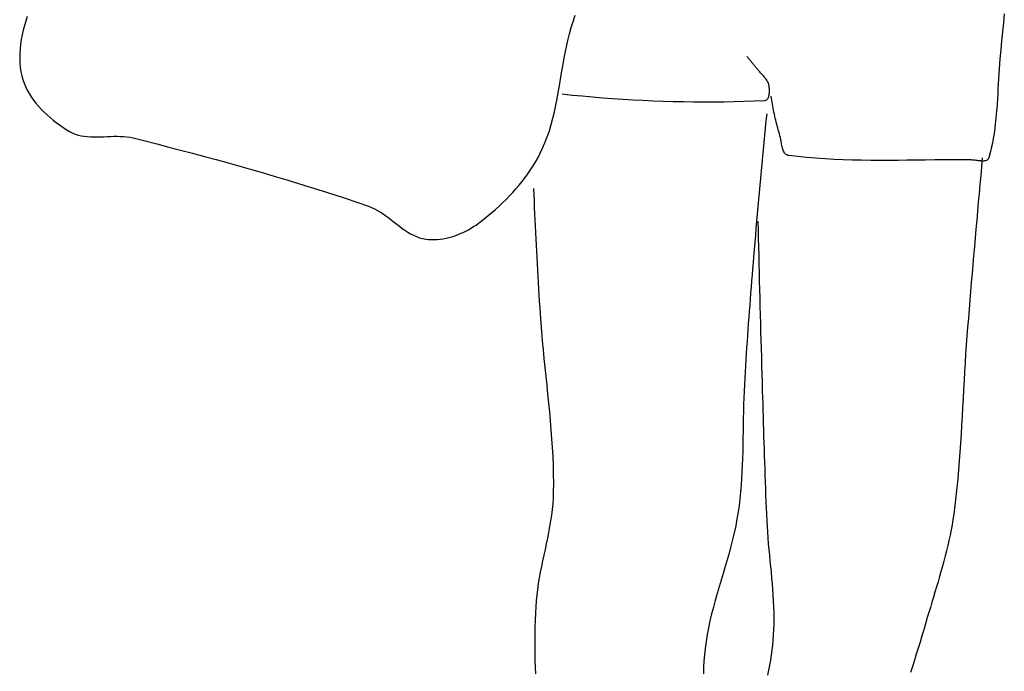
# Model space of a CAD drawing. Header units: inches. Extents: x 21 to 132, y 19 to 196.
# Tile 17 of 54: x 77.673 to 78.344, y 48.01 to 48.454. Entities that reach past the tile are written whole.
import ezdxf

# ---------------------------------------------------------------- set-up
doc = ezdxf.new("R2010")
doc.units = ezdxf.units.IN
doc.header["$MEASUREMENT"] = 0
doc.layers.add('fur', color=253, linetype='Continuous')

# ---------------------------------------------------------------- blocks, each defined once
blk = doc.blocks.new('dp5')
at = {"layer": 'fur', "linetype": 'Continuous'}
for p, q in [((689.05105, 1049.4272), (688.40702, 1047.2742)), ((689.76037, 1051.5661), (689.05105, 1049.4272)), ((944.97576, 1046.3409), (945.89109, 1049.2813)), ((945.89109, 1049.2813), (946.88523, 1052.1421)), ((1148.2218, 1052.8715), (1147.7843, 1048.6434)), ((687.8336, 1045.1098), (687.33667, 1042.9364)), ((688.40702, 1047.2742), (687.8336, 1045.1098)), ((944.15367, 1043.3709), (944.97576, 1046.3409)), ((1147.3542, 1044.4155), (1146.9363, 1040.1878)), ((1147.7843, 1048.6434), (1147.3542, 1044.4155)), ((686.9217, 1040.7568), (686.59443, 1038.5734)), ((687.33667, 1042.9364), (686.9217, 1040.7568)), ((942.74092, 1037.3581), (943.41283, 1040.3753)), ((943.41283, 1040.3753), (944.15367, 1043.3709)), ((1146.9363, 1040.1878), (1146.5355, 1035.96)), ((686.36033, 1036.3888), (686.22499, 1034.2056)), ((686.59443, 1038.5734), (686.36033, 1036.3888)), ((942.12589, 1034.3231), (942.74092, 1037.3581)), ((1146.5355, 1035.96), (1146.1567, 1031.7321)), ((686.22499, 1034.2056), (686.19417, 1032.0264)), ((686.19417, 1032.0264), (686.27326, 1029.8537)), ((941.01736, 1028.2165), (941.55534, 1031.2747)), ((941.55534, 1031.2747), (942.12589, 1034.3231)), ((1027.7117, 1032.4645), (1027.4423, 1032.7645)), ((1027.98, 1032.1635), (1027.7117, 1032.4645)), ((1028.247, 1031.8615), (1027.98, 1032.1635)), ((1028.513, 1031.5584), (1028.247, 1031.8615)), ((1028.7777, 1031.2543), (1028.513, 1031.5584)), ((1029.0412, 1030.949), (1028.7777, 1031.2543)), ((1029.3036, 1030.6427), (1029.0412, 1030.949)), ((1029.5648, 1030.3355), (1029.3036, 1030.6427)), ((1029.8248, 1030.0272), (1029.5648, 1030.3355)), ((1146.1567, 1031.7321), (1145.9674, 1029.4009)), ((686.27326, 1029.8537), (686.46806, 1027.6902)), ((686.46806, 1027.6902), (686.78406, 1025.5383)), ((940.49956, 1025.1528), (941.01736, 1028.2165)), ((1030.0835, 1029.7179), (1029.8248, 1030.0272)), ((1030.3411, 1029.4076), (1030.0835, 1029.7179)), ((1030.5975, 1029.0963), (1030.3411, 1029.4076)), ((1030.8526, 1028.7841), (1030.5975, 1029.0963)), ((1031.1065, 1028.4707), (1030.8526, 1028.7841)), ((1031.3592, 1028.1564), (1031.1065, 1028.4707)), ((1031.6105, 1027.8412), (1031.3592, 1028.1564)), ((1031.8608, 1027.525), (1031.6105, 1027.8412)), ((1032.1097, 1027.2078), (1031.8608, 1027.525)), ((1032.3574, 1026.8897), (1032.1097, 1027.2078)), ((1032.6038, 1026.5707), (1032.3574, 1026.8897)), ((1032.8811, 1026.2212), (1032.6038, 1026.5707)), ((1033.1702, 1025.8764), (1032.8811, 1026.2212)), ((1033.4686, 1025.5349), (1033.1702, 1025.8764)), ((1145.7999, 1027.0645), (1145.6491, 1024.7239)), ((1145.9674, 1029.4009), (1145.7999, 1027.0645)), ((686.78406, 1025.5383), (687.15707, 1023.7819)), ((687.15707, 1023.7819), (687.64713, 1022.0541)), ((687.64713, 1022.0541), (688.24829, 1020.3567)), ((939.47628, 1019.0246), (939.98995, 1022.0875)), ((939.98995, 1022.0875), (940.49956, 1025.1528)), ((1033.7742, 1025.1961), (1033.4686, 1025.5349)), ((1034.0845, 1024.8589), (1033.7742, 1025.1961)), ((1034.3974, 1024.5222), (1034.0845, 1024.8589)), ((1034.7106, 1024.1853), (1034.3974, 1024.5222)), ((1035.0218, 1023.8471), (1034.7106, 1024.1853)), ((1035.3285, 1023.5067), (1035.0218, 1023.8471)), ((1035.6288, 1023.1631), (1035.3285, 1023.5067)), ((1035.9202, 1022.8155), (1035.6288, 1023.1631)), ((1036.2003, 1022.4628), (1035.9202, 1022.8155)), ((1036.467, 1022.104), (1036.2003, 1022.4628)), ((1036.718, 1021.7384), (1036.467, 1022.104)), ((1036.951, 1021.3647), (1036.718, 1021.7384)), ((1037.1636, 1020.9823), (1036.951, 1021.3647)), ((1145.5104, 1022.3799), (1145.3788, 1020.0339)), ((1145.6491, 1024.7239), (1145.5104, 1022.3799)), ((688.24829, 1020.3567), (688.95411, 1018.6911)), ((688.95411, 1018.6911), (689.75869, 1017.0588)), ((689.75869, 1017.0588), (690.65574, 1015.4618)), ((938.94636, 1015.968), (939.47628, 1019.0246)), ((1037.3537, 1020.5899), (1037.1636, 1020.9823)), ((1037.5188, 1020.1869), (1037.3537, 1020.5899)), ((1037.6568, 1019.772), (1037.5188, 1020.1869)), ((1037.7653, 1019.3445), (1037.6568, 1019.772)), ((1037.8393, 1018.9614), (1037.7653, 1019.3445)), ((1037.9026, 1018.55), (1037.8393, 1018.9614)), ((1037.9542, 1018.1153), (1037.9026, 1018.55)), ((1037.9924, 1017.6626), (1037.9542, 1018.1153)), ((1038.0161, 1017.1971), (1037.9924, 1017.6626)), ((1038.0143, 1016.2474), (1038.024, 1016.7236)), ((1038.024, 1016.7236), (1038.0161, 1017.1971)), ((1145.2497, 1017.6868), (1145.1182, 1015.3394)), ((1145.3788, 1020.0339), (1145.2497, 1017.6868)), ((690.65574, 1015.4618), (691.63922, 1013.9012)), ((691.63922, 1013.9012), (692.70299, 1012.3789)), ((692.70299, 1012.3789), (693.84087, 1010.8964)), ((937.78922, 1009.8902), (938.38807, 1012.9218)), ((938.38807, 1012.9218), (938.94636, 1015.968)), ((940.72932, 1015.2154), (945.45532, 1014.7223)), ((945.45532, 1014.7223), (950.18629, 1014.2649)), ((950.18629, 1014.2649), (954.92139, 1013.8427)), ((954.92139, 1013.8427), (959.6607, 1013.4564)), ((959.6607, 1013.4564), (964.40351, 1013.1054)), ((964.40351, 1013.1054), (969.1494, 1012.7902)), ((969.1494, 1012.7902), (973.89817, 1012.5104)), ((973.89817, 1012.5104), (978.64924, 1012.2664)), ((978.64924, 1012.2664), (983.40235, 1012.0578)), ((983.40235, 1012.0578), (988.15693, 1011.8849)), ((988.15693, 1011.8849), (992.91263, 1011.7476)), ((1026.202, 1011.786), (1030.9526, 1011.9343)), ((1030.9526, 1011.9343), (1035.7007, 1012.1185)), ((1035.7007, 1012.1185), (1036.0582, 1012.1678)), ((1036.0582, 1012.1678), (1036.3809, 1012.2806)), ((1036.3809, 1012.2806), (1036.67, 1012.4516)), ((1036.67, 1012.4516), (1036.927, 1012.6758)), ((1036.927, 1012.6758), (1037.153, 1012.9481)), ((1037.153, 1012.9481), (1037.3496, 1013.2633)), ((1037.3496, 1013.2633), (1037.5182, 1013.6166)), ((1037.5182, 1013.6166), (1037.6599, 1014.0026)), ((1037.6599, 1014.0026), (1037.7762, 1014.4164)), ((1037.7762, 1014.4164), (1037.8684, 1014.8529)), ((1037.8684, 1014.8529), (1037.938, 1015.307)), ((1037.938, 1015.307), (1037.9861, 1015.7734)), ((1037.9861, 1015.7734), (1038.0143, 1016.2474)), ((1038.9424, 1013.2423), (1038.7976, 1014.183)), ((1039.0939, 1012.3024), (1038.9424, 1013.2423)), ((1039.2518, 1011.3634), (1039.0939, 1012.3024)), ((1144.9793, 1012.993), (1144.8284, 1010.6485)), ((1145.1182, 1015.3394), (1144.9793, 1012.993)), ((693.84087, 1010.8964), (695.04683, 1009.4552)), ((695.04683, 1009.4552), (696.31451, 1008.057)), ((696.31451, 1008.057), (697.63794, 1006.7033)), ((937.13755, 1006.8769), (937.78922, 1009.8902)), ((992.91263, 1011.7476), (997.66931, 1011.646)), ((997.66931, 1011.646), (1002.4262, 1011.5801)), ((1002.4262, 1011.5801), (1007.183, 1011.5499)), ((1007.183, 1011.5499), (1011.9394, 1011.5554)), ((1011.9394, 1011.5554), (1016.695, 1011.5965)), ((1016.695, 1011.5965), (1021.4492, 1011.6733)), ((1021.4492, 1011.6733), (1026.202, 1011.786)), ((1039.4164, 1010.4253), (1039.2518, 1011.3634)), ((1039.5874, 1009.4882), (1039.4164, 1010.4253)), ((1039.765, 1008.5522), (1039.5874, 1009.4882)), ((1039.949, 1007.6176), (1039.765, 1008.5522)), ((1040.1396, 1006.684), (1039.949, 1007.6176)), ((1144.6607, 1008.307), (1144.4713, 1005.9695)), ((1144.8284, 1010.6485), (1144.6607, 1008.307)), ((697.63794, 1006.7033), (699.01097, 1005.3956)), ((699.01097, 1005.3956), (700.42744, 1004.1358)), ((700.42744, 1004.1358), (701.88109, 1002.9252)), ((701.88109, 1002.9252), (703.36613, 1001.7653)), ((935.62744, 1000.9215), (936.42109, 1003.886)), ((936.42109, 1003.886), (937.13755, 1006.8769)), ((1036.733, 1005.9248), (1036.395, 1002.5726)), ((1040.3366, 1005.7517), (1040.1396, 1006.684)), ((1040.5401, 1004.8208), (1040.3366, 1005.7517)), ((1040.75, 1003.8914), (1040.5401, 1004.8208)), ((1040.9664, 1002.9634), (1040.75, 1003.8914)), ((1041.1891, 1002.037), (1040.9664, 1002.9634)), ((1144.2553, 1003.6368), (1144.0079, 1001.3103)), ((1144.4713, 1005.9695), (1144.2553, 1003.6368)), ((703.36613, 1001.7653), (704.87604, 1000.658)), ((704.87604, 1000.658), (706.40486, 999.60476)), ((706.40486, 999.60476), (707.94643, 998.60698)), ((707.94643, 998.60698), (709.49458, 997.66636)), ((933.76035, 995.08786), (934.74461, 997.98754)), ((934.74461, 997.98754), (935.62744, 1000.9215)), ((1036.0599, 999.22005), (1035.7277, 995.86723)), ((1036.395, 1002.5726), (1036.0599, 999.22005)), ((1041.4185, 1001.1122), (1041.1891, 1002.037)), ((1041.654, 1000.1891), (1041.4185, 1001.1122)), ((1041.8958, 999.26797), (1041.654, 1000.1891)), ((1042.144, 998.34836), (1041.8958, 999.26797)), ((1042.3987, 997.43086), (1042.144, 998.34836)), ((1143.7246, 998.99078), (1143.4002, 996.67937)), ((1144.0079, 1001.3103), (1143.7246, 998.99078)), ((709.49458, 997.66636), (710.81291, 996.9726)), ((710.81291, 996.9726), (712.1713, 996.40926)), ((712.1713, 996.40926), (713.56625, 995.9641)), ((713.56625, 995.9641), (714.99427, 995.62472)), ((714.99427, 995.62472), (716.45157, 995.37884)), ((716.45157, 995.37884), (717.93486, 995.21423)), ((717.93486, 995.21423), (719.4405, 995.11854)), ((719.4405, 995.11854), (720.9649, 995.07959)), ((720.9649, 995.07959), (722.50451, 995.0852)), ((722.50451, 995.0852), (724.05589, 995.12288)), ((724.05589, 995.12288), (725.61546, 995.18046)), ((725.61546, 995.18046), (727.17944, 995.24575)), ((727.17944, 995.24575), (728.74455, 995.30634)), ((728.74455, 995.30634), (730.3072, 995.35005)), ((730.3072, 995.35005), (731.86376, 995.36462)), ((731.86376, 995.36462), (733.41065, 995.33758)), ((733.41065, 995.33758), (734.94445, 995.25682)), ((734.94445, 995.25682), (736.4615, 995.11014)), ((736.4615, 995.11014), (737.95831, 994.88507)), ((737.95831, 994.88507), (739.43137, 994.5695)), ((739.43137, 994.5695), (745.00839, 993.16817)), ((932.66254, 992.22678), (933.76035, 995.08786)), ((1035.7277, 995.86723), (1035.3987, 992.51405)), ((1042.6597, 996.51532), (1042.3987, 997.43086)), ((1042.9268, 995.60174), (1042.6597, 996.51532)), ((1043.0631, 995.09753), (1042.9268, 995.60174)), ((1043.1857, 994.56347), (1043.0631, 995.09753)), ((1043.2978, 994.00518), (1043.1857, 994.56347)), ((1043.4032, 993.42861), (1043.2978, 994.00518)), ((1043.5054, 992.83901), (1043.4032, 993.42861)), ((1143.0299, 994.37693), (1142.6092, 992.08472)), ((1143.4002, 996.67937), (1143.0299, 994.37693)), ((745.00839, 993.16817), (750.58276, 991.75247)), ((750.58276, 991.75247), (756.15383, 990.32158)), ((756.15383, 990.32158), (761.72118, 988.87409)), ((761.72118, 988.87409), (767.28441, 987.40908)), ((930.46847, 987.3955), (931.43893, 989.408)), ((931.43893, 989.408), (932.66254, 992.22678)), ((1035.0726, 989.16059), (1034.7495, 985.80685)), ((1035.3987, 992.51405), (1035.0726, 989.16059)), ((1043.6078, 992.24233), (1043.5054, 992.83901)), ((1043.7142, 991.64411), (1043.6078, 992.24233)), ((1043.8279, 991.05009), (1043.7142, 991.64411)), ((1043.9526, 990.46588), (1043.8279, 991.05009)), ((1044.0916, 989.89737), (1043.9526, 990.46588)), ((1044.2487, 989.34986), (1044.0916, 989.89737)), ((1044.4273, 988.82912), (1044.2487, 989.34986)), ((1044.631, 988.34102), (1044.4273, 988.82912)), ((1142.133, 989.8035), (1141.5966, 987.53461)), ((1142.6092, 992.08472), (1142.133, 989.8035)), ((767.28441, 987.40908), (772.84294, 985.92531)), ((772.84294, 985.92531), (778.39614, 984.42163)), ((778.39614, 984.42163), (783.94375, 982.89723)), ((928.3298, 983.46518), (929.43111, 985.41444)), ((929.43111, 985.41444), (930.46847, 987.3955)), ((1034.7495, 985.80685), (1034.4293, 982.45277)), ((1044.8634, 987.89116), (1044.631, 988.34102)), ((1045.1278, 987.48516), (1044.8634, 987.89116)), ((1045.428, 987.12861), (1045.1278, 987.48516)), ((1045.7673, 986.82726), (1045.428, 987.12861)), ((1046.1494, 986.58685), (1045.7673, 986.82726)), ((1046.5778, 986.41285), (1046.1494, 986.58685)), ((1047.056, 986.31107), (1046.5778, 986.41285)), ((1051.3105, 985.81309), (1047.056, 986.31107)), ((1055.5711, 985.39097), (1051.3105, 985.81309)), ((1059.8371, 985.03849), (1055.5711, 985.39097)), ((1064.108, 984.75044), (1059.8371, 985.03849)), ((1068.3836, 984.52075), (1064.108, 984.75044)), ((1072.6631, 984.34409), (1068.3836, 984.52075)), ((1076.9462, 984.21457), (1072.6631, 984.34409)), ((1081.2326, 984.12659), (1076.9462, 984.21457)), ((1085.5214, 984.07454), (1081.2326, 984.12659)), ((1106.9886, 984.15363), (1102.6937, 984.11132)), ((1111.2833, 984.19748), (1106.9886, 984.15363)), ((1115.5773, 984.23768), (1111.2833, 984.19748)), ((1119.87, 984.26837), (1115.5773, 984.23768)), ((1124.1613, 984.28378), (1119.87, 984.26837)), ((1128.4503, 984.27831), (1124.1613, 984.28378)), ((1132.7368, 984.24651), (1128.4503, 984.27831)), ((1133.1668, 984.23082), (1132.7368, 984.24651)), ((1133.6218, 984.1958), (1133.1668, 984.23082)), ((1134.0971, 984.14606), (1133.6218, 984.1958)), ((1134.5885, 984.08582), (1134.0971, 984.14606)), ((1137.8983, 985.27889), (1137.5126, 981.10019)), ((1140.113, 984.1434), (1139.7765, 983.98691)), ((1140.4073, 984.34626), (1140.113, 984.1434)), ((1140.6555, 984.60033), (1140.4073, 984.34626)), ((1140.8529, 984.90959), (1140.6555, 984.60033)), ((1140.9952, 985.27875), (1140.8529, 984.90959)), ((1141.5966, 987.53461), (1140.9952, 985.27875)), ((783.94375, 982.89723), (789.48512, 981.35068)), ((789.48512, 981.35068), (795.01969, 979.78102)), ((795.01969, 979.78102), (800.54712, 978.18713)), ((924.66967, 977.809), (925.94624, 979.66236)), ((925.94624, 979.66236), (927.1672, 981.54766)), ((927.1672, 981.54766), (928.3298, 983.46518)), ((1034.4293, 982.45277), (1034.1121, 979.09847)), ((1089.8125, 984.05269), (1085.5214, 984.07454)), ((1094.1052, 984.05528), (1089.8125, 984.05269)), ((1098.399, 984.07671), (1094.1052, 984.05528)), ((1102.6937, 984.11132), (1098.399, 984.07671)), ((1135.0913, 984.01941), (1134.5885, 984.08582)), ((1135.6014, 983.95146), (1135.0913, 984.01941)), ((1136.114, 983.88604), (1135.6014, 983.95146)), ((1136.6248, 983.82776), (1136.114, 983.88604)), ((1137.1295, 983.78096), (1136.6248, 983.82776)), ((1137.6233, 983.75), (1137.1295, 983.78096)), ((1137.5126, 981.10019), (1137.1295, 976.92134)), ((1138.1021, 983.73943), (1137.6233, 983.75)), ((1138.5613, 983.75323), (1138.1021, 983.73943)), ((1138.9963, 983.79624), (1138.5613, 983.75323)), ((1139.403, 983.87273), (1138.9963, 983.79624)), ((1139.7765, 983.98691), (1139.403, 983.87273)), ((800.54712, 978.18713), (806.06684, 976.56802)), ((806.06684, 976.56802), (811.5783, 974.92228)), ((811.5783, 974.92228), (817.08121, 973.24888)), ((921.96087, 974.19987), (923.34035, 975.98815)), ((923.34035, 975.98815), (924.66967, 977.809)), ((1033.798, 975.74382), (1033.4868, 972.38889)), ((1034.1121, 979.09847), (1033.798, 975.74382)), ((1137.1295, 976.92134), (1136.7491, 972.74222)), ((817.08121, 973.24888), (822.57481, 971.54697)), ((822.57481, 971.54697), (828.05867, 969.81522)), ((917.55121, 969.03186), (919.06364, 970.72144)), ((919.06364, 970.72144), (920.53446, 972.44423)), ((920.53446, 972.44423), (921.96087, 974.19987)), ((927.30939, 970.82666), (927.42918, 967.88306)), ((1033.4868, 972.38889), (1033.1785, 969.03368)), ((1136.7491, 972.74222), (1136.371, 968.56295)), ((828.05867, 969.81522), (833.53244, 968.05257)), ((833.53244, 968.05257), (838.99542, 966.25792)), ((838.99542, 966.25792), (844.44727, 964.4302)), ((912.79299, 964.16331), (914.41295, 965.75251)), ((914.41295, 965.75251), (916.00005, 967.37555)), ((916.00005, 967.37555), (917.55121, 969.03186)), ((927.42918, 967.88306), (927.55267, 964.93946)), ((1032.8734, 965.67833), (1032.5711, 962.32256)), ((1033.1785, 969.03368), (1032.8734, 965.67833)), ((1136.371, 968.56295), (1135.9957, 964.38327)), ((844.44727, 964.4302), (849.88728, 962.56816)), ((849.88728, 962.56816), (851.33043, 962.00888)), ((851.33043, 962.00888), (852.73449, 961.3521)), ((852.73449, 961.3521), (854.10437, 960.6105)), ((907.76207, 959.59843), (909.46454, 961.08592)), ((909.46454, 961.08592), (911.1425, 962.60752)), ((911.1425, 962.60752), (912.79299, 964.16331)), ((927.55267, 964.93946), (927.67988, 961.996)), ((927.67988, 961.996), (927.81067, 959.05282)), ((1032.5711, 962.32256), (1032.2718, 958.96665)), ((1135.9957, 964.38327), (1135.6228, 960.20344)), ((854.10437, 960.6105), (855.44469, 959.79618)), ((855.44469, 959.79618), (856.76007, 958.92196)), ((856.76007, 958.92196), (858.05542, 958.00012)), ((858.05542, 958.00012), (859.33542, 957.04318)), ((859.33542, 957.04318), (860.60478, 956.06368)), ((902.53452, 955.34211), (904.29415, 956.72628)), ((904.29415, 956.72628), (906.03767, 958.14505)), ((906.03767, 958.14505), (907.76207, 959.59843)), ((927.81067, 959.05282), (927.94523, 956.10963)), ((1032.2718, 958.96665), (1031.9757, 955.61033)), ((1135.6228, 960.20344), (1135.2525, 956.02347)), ((860.60478, 956.06368), (861.86819, 955.07403)), ((861.86819, 955.07403), (863.13047, 954.08662)), ((863.13047, 954.08662), (864.39612, 953.11392)), ((864.39612, 953.11392), (865.67017, 952.16868)), ((865.67017, 952.16868), (866.95725, 951.26308)), ((896.74651, 951.54748), (897.9662, 952.24307)), ((897.9662, 952.24307), (899.15746, 952.97312)), ((899.15746, 952.97312), (900.31747, 953.73483)), ((900.31747, 953.73483), (901.44407, 954.52534)), ((901.44407, 954.52534), (902.53452, 955.34211)), ((927.94523, 956.10963), (928.08344, 953.16659)), ((928.08344, 953.16659), (928.22536, 950.22376)), ((1031.6823, 952.25386), (1031.3921, 948.89711)), ((1031.9757, 955.61033), (1031.6823, 952.25386)), ((1032.6038, 955.34232), (1032.694, 951.36753)), ((1134.8848, 951.84309), (1134.5196, 947.66256)), ((1135.2525, 956.02347), (1134.8848, 951.84309)), ((866.95725, 951.26308), (868.26184, 950.40974)), ((868.26184, 950.40974), (869.58906, 949.62092)), ((869.58906, 949.62092), (870.94346, 948.90936)), ((870.94346, 948.90936), (872.32973, 948.2874)), ((872.32973, 948.2874), (873.75256, 947.76743)), ((873.75256, 947.76743), (875.2168, 947.36205)), ((875.2168, 947.36205), (876.72706, 947.08368)), ((883.52987, 947.07877), (884.89737, 947.28135)), ((884.89737, 947.28135), (886.26143, 947.54551)), ((886.26143, 947.54551), (887.61947, 947.86851)), ((887.61947, 947.86851), (888.96897, 948.24747)), ((888.96897, 948.24747), (890.30739, 948.67988)), ((890.30739, 948.67988), (891.6323, 949.16301)), ((891.6323, 949.16301), (892.94117, 949.69398)), ((892.94117, 949.69398), (894.23154, 950.27021)), ((894.23154, 950.27021), (895.50083, 950.88888)), ((895.50083, 950.88888), (896.74651, 951.54748)), ((928.22536, 950.22376), (928.37106, 947.28114)), ((928.37106, 947.28114), (928.52026, 944.33874)), ((1031.3921, 948.89711), (1031.1049, 945.54022)), ((1032.694, 951.36753), (1032.7857, 947.39301)), ((1032.7857, 947.39301), (1032.8786, 943.41829)), ((1134.5196, 947.66256), (1134.1571, 943.4819)), ((876.72706, 947.08368), (878.07466, 946.93797)), ((878.07466, 946.93797), (879.43123, 946.86737)), ((879.43123, 946.86737), (880.79424, 946.86898)), ((880.79424, 946.86898), (882.16132, 946.94036)), ((882.16132, 946.94036), (883.52987, 947.07877)), ((928.52026, 944.33874), (928.67339, 941.3964)), ((1031.1049, 945.54022), (1030.8205, 942.18284)), ((1032.8786, 943.41829), (1032.973, 939.44371)), ((1134.1571, 943.4819), (1133.7972, 939.30081)), ((928.67339, 941.3964), (928.83002, 938.45441)), ((928.83002, 938.45441), (928.99043, 935.51256)), ((1030.5392, 938.82546), (1030.3041, 935.98889)), ((1030.8205, 942.18284), (1030.5392, 938.82546)), ((1032.973, 939.44371), (1033.0688, 935.46913)), ((1133.7972, 939.30081), (1133.4396, 935.11972)), ((928.99043, 935.51256), (929.15449, 932.57092)), ((1030.3041, 935.98889), (1030.0716, 933.15204)), ((1033.0688, 935.46913), (1033.1659, 931.49468)), ((1133.4396, 935.11972), (1133.0847, 930.93828)), ((929.15449, 932.57092), (929.32232, 929.62942)), ((929.32232, 929.62942), (929.49366, 926.6882)), ((1029.8416, 930.31492), (1029.6144, 927.47758)), ((1030.0716, 933.15204), (1029.8416, 930.31492)), ((1033.1659, 931.49468), (1033.2643, 927.52024)), ((1133.0847, 930.93828), (1132.7324, 926.75664)), ((929.49366, 926.6882), (929.66893, 923.74712)), ((1029.39, 924.64004), (1029.1684, 921.80228)), ((1029.6144, 927.47758), (1029.39, 924.64004)), ((1033.2643, 927.52024), (1033.364, 923.54573)), ((1132.7324, 926.75664), (1132.3825, 922.57478)), ((929.66893, 923.74712), (929.84762, 920.80646)), ((929.84762, 920.80646), (930.03024, 917.86594)), ((1029.1684, 921.80228), (1028.9498, 918.96431)), ((1033.364, 923.54573), (1033.4653, 919.57136)), ((1033.4653, 919.57136), (1033.5679, 915.59692)), ((1132.3825, 922.57478), (1132.0354, 918.39285)), ((930.03024, 917.86594), (930.21636, 914.92564)), ((930.21636, 914.92564), (930.40633, 911.98561)), ((1028.7342, 916.12607), (1028.5217, 913.28754)), ((1028.9498, 918.96431), (1028.7342, 916.12607)), ((1033.5679, 915.59692), (1033.6717, 911.62261)), ((1132.0354, 918.39285), (1131.6907, 914.21065)), ((930.40633, 911.98561), (930.70033, 907.80298)), ((1028.3124, 910.44887), (1028.1062, 907.60992)), ((1028.5217, 913.28754), (1028.3124, 910.44887)), ((1033.6717, 911.62261), (1033.777, 907.64831)), ((1131.6907, 914.21065), (1131.3486, 910.02816)), ((930.70033, 907.80298), (931.03306, 903.62189)), ((1028.1062, 907.60992), (1027.9035, 904.77077)), ((1033.777, 907.64831), (1033.8836, 903.67401)), ((1131.0091, 905.84553), (1130.6722, 901.66262)), ((1131.3486, 910.02816), (1131.0091, 905.84553)), ((931.03306, 903.62189), (931.39802, 899.44193)), ((1027.704, 901.9314), (1027.5082, 899.09168)), ((1027.9035, 904.77077), (1027.704, 901.9314)), ((1033.8836, 903.67401), (1033.9916, 899.69978)), ((1130.6722, 901.66262), (1130.3524, 897.48224)), ((931.39802, 899.44193), (931.78924, 895.26294)), ((1027.5082, 899.09168), (1027.3158, 896.25189)), ((1033.9916, 899.69978), (1034.1011, 895.72555)), ((1130.3524, 897.48224), (1130.0606, 893.29891)), ((931.78924, 895.26294), (932.2005, 891.08466)), ((1027.1271, 893.41176), (1026.9421, 890.57134)), ((1027.3158, 896.25189), (1027.1271, 893.41176)), ((1034.1011, 895.72555), (1034.2117, 891.75152)), ((1034.2117, 891.75152), (1034.3238, 887.77736)), ((1130.0606, 893.29891), (1129.7923, 889.11327)), ((932.2005, 891.08466), (932.6257, 886.90714)), ((1026.7608, 887.73085), (1026.5834, 884.89008)), ((1026.9421, 890.57134), (1026.7608, 887.73085)), ((1034.3238, 887.77736), (1034.4373, 883.8032)), ((1129.7923, 889.11327), (1129.5432, 884.92567)), ((932.6257, 886.90714), (933.05867, 882.72991)), ((933.05867, 882.72991), (933.49332, 878.55288)), ((1026.5834, 884.89008), (1026.41, 882.04903)), ((1034.4373, 883.8032), (1034.5522, 879.82918)), ((1129.5432, 884.92567), (1129.3086, 880.73666)), ((933.49332, 878.55288), (933.92342, 874.37586)), ((1026.2379, 878.90082), (1026.0979, 875.7498)), ((1026.41, 882.04903), (1026.2379, 878.90082)), ((1034.5522, 879.82918), (1034.6685, 875.85516)), ((1129.3086, 880.73666), (1129.0841, 876.54668)), ((933.92342, 874.37586), (934.34281, 870.19856)), ((1026.0979, 875.7498), (1025.985, 872.59641)), ((1034.6685, 875.85516), (1034.7577, 872.80949)), ((1129.0841, 876.54668), (1128.8651, 872.35607)), ((934.34281, 870.19856), (934.74552, 866.02097)), ((1025.894, 869.44105), (1025.82, 866.28436)), ((1025.985, 872.59641), (1025.894, 869.44105)), ((1034.7577, 872.80949), (1034.8465, 869.76369)), ((1034.8465, 869.76369), (1034.9355, 866.71796)), ((1128.8651, 872.35607), (1128.6471, 868.16552)), ((934.74552, 866.02097), (935.12526, 861.84255)), ((1025.82, 866.28436), (1025.758, 863.12655)), ((1034.9355, 866.71796), (1035.0247, 863.67216)), ((1128.6471, 868.16552), (1128.4257, 863.97526)), ((935.12526, 861.84255), (935.47585, 857.66349)), ((1025.7028, 859.96818), (1025.6495, 856.80994)), ((1025.758, 863.12655), (1025.7028, 859.96818)), ((1035.0247, 863.67216), (1035.1144, 860.62636)), ((1035.1144, 860.62636), (1035.205, 857.58062)), ((1128.1965, 859.78605), (1127.9548, 855.59817)), ((1128.4257, 863.97526), (1128.1965, 859.78605)), ((935.47585, 857.66349), (935.79128, 853.48339)), ((1025.6495, 856.80994), (1025.5928, 853.65213)), ((1035.205, 857.58062), (1035.2967, 854.53489)), ((1127.9548, 855.59817), (1127.696, 851.41211)), ((935.79128, 853.48339), (936.06538, 849.30202)), ((1025.528, 850.49516), (1025.4499, 847.3396)), ((1025.5928, 853.65213), (1025.528, 850.49516)), ((1035.2967, 854.53489), (1035.3898, 851.48916)), ((1035.3898, 851.48916), (1035.4847, 848.44357)), ((1127.696, 851.41211), (1127.4161, 847.22836)), ((936.06538, 849.30202), (936.29185, 845.11918)), ((1025.4499, 847.3396), (1025.3533, 844.18585)), ((1035.4847, 848.44357), (1035.5818, 845.39798)), ((1127.4161, 847.22836), (1127.1101, 843.04741)), ((936.29185, 845.11918), (936.4648, 840.93473)), ((936.4648, 840.93473), (936.57786, 836.74846)), ((1025.2332, 841.03448), (1025.0848, 837.88571)), ((1025.3533, 844.18585), (1025.2332, 841.03448)), ((1035.5818, 845.39798), (1035.6812, 842.35259)), ((1035.6812, 842.35259), (1035.7833, 839.30714)), ((1127.1101, 843.04741), (1126.7738, 838.86976)), ((936.57786, 836.74846), (936.62508, 832.56009)), ((1025.0848, 837.88571), (1024.9028, 834.74037)), ((1035.7833, 839.30714), (1035.8884, 836.2619)), ((1126.7738, 838.86976), (1126.4024, 834.69574)), ((936.62508, 832.56009), (936.60014, 828.36948)), ((1024.9028, 834.74037), (1024.6822, 831.59874)), ((1035.8884, 836.2619), (1035.9968, 833.2168)), ((1035.9968, 833.2168), (1036.1087, 830.17184)), ((1126.4024, 834.69574), (1125.9918, 830.52594)), ((936.60014, 828.36948), (936.5102, 825.65858)), ((1024.418, 828.46124), (1024.1051, 825.32851)), ((1024.6822, 831.59874), (1024.418, 828.46124)), ((1036.1087, 830.17184), (1036.2245, 827.12695)), ((1036.2245, 827.12695), (1036.3447, 824.08234)), ((1125.9918, 830.52594), (1125.5373, 826.36089)), ((936.32863, 822.95581), (936.06496, 820.26032)), ((936.5102, 825.65858), (936.32863, 822.95581)), ((1024.1051, 825.32851), (1023.7386, 822.20082)), ((1036.3447, 824.08234), (1036.4691, 821.03793)), ((1125.5373, 826.36089), (1125.0342, 822.20082)), ((936.06496, 820.26032), (935.7288, 817.57128)), ((1023.3132, 819.07873), (1022.7887, 815.83)), ((1023.7386, 822.20082), (1023.3132, 819.07873)), ((1036.4691, 821.03793), (1036.5985, 817.99367)), ((1036.5985, 817.99367), (1036.733, 814.94962)), ((1124.4784, 818.04649), (1124.1075, 815.57124)), ((1125.0342, 822.20082), (1124.4784, 818.04649)), ((935.32987, 814.8877), (934.87763, 812.20867)), ((935.7288, 817.57128), (935.32987, 814.8877)), ((1022.7887, 815.83), (1022.1759, 812.5978)), ((1036.733, 814.94962), (1036.8726, 812.26401)), ((1124.1075, 815.57124), (1123.694, 813.10383)), ((934.38183, 809.53343), (933.85197, 806.86085)), ((934.87763, 812.20867), (934.38183, 809.53343)), ((1021.485, 809.3803), (1020.7264, 806.1757)), ((1022.1759, 812.5978), (1021.485, 809.3803)), ((1036.8726, 812.26401), (1037.0456, 809.57875)), ((1037.0456, 809.57875), (1037.2468, 806.89363)), ((1123.2404, 810.64385), (1122.7497, 808.19073)), ((1123.694, 813.10383), (1123.2404, 810.64385)), ((933.29775, 804.19037), (932.72881, 801.52087)), ((933.85197, 806.86085), (933.29775, 804.19037)), ((1020.7264, 806.1757), (1019.9105, 802.98181)), ((1037.2468, 806.89363), (1037.471, 804.20879)), ((1037.471, 804.20879), (1037.7127, 801.52416)), ((1122.2246, 805.74434), (1121.6678, 803.3039)), ((1122.7497, 808.19073), (1122.2246, 805.74434)), ((932.72881, 801.52087), (932.15455, 798.85165)), ((1019.0475, 799.79704), (1018.148, 796.61919)), ((1019.9105, 802.98181), (1019.0475, 799.79704)), ((1037.7127, 801.52416), (1037.9668, 798.83975)), ((1121.0821, 800.86907), (1120.4703, 798.43949)), ((1121.6678, 803.3039), (1121.0821, 800.86907)), ((931.58498, 796.18166), (931.02928, 793.51013)), ((932.15455, 798.85165), (931.58498, 796.18166)), ((1018.148, 796.61919), (1017.222, 793.44639)), ((1037.9668, 798.83975), (1038.2277, 796.15561)), ((1038.2277, 796.15561), (1038.4902, 793.47147)), ((1119.8351, 796.0146), (1119.1791, 793.59412)), ((1120.4703, 798.43949), (1119.8351, 796.0146)), ((930.4974, 790.83601), (929.99872, 788.15853)), ((931.02928, 793.51013), (930.4974, 790.83601)), ((1016.2803, 790.27709), (1015.3329, 787.10884)), ((1017.222, 793.44639), (1016.2803, 790.27709)), ((1038.4902, 793.47147), (1038.749, 790.78754)), ((1038.749, 790.78754), (1038.9989, 788.10382)), ((1118.5054, 791.17736), (1117.8165, 788.76417)), ((1119.1791, 793.59412), (1118.5054, 791.17736)), ((929.54305, 785.47691), (929.13978, 782.79011)), ((929.99872, 788.15853), (929.54305, 785.47691)), ((1015.3329, 787.10884), (1014.3902, 783.94004)), ((1038.9989, 788.10382), (1039.2343, 785.42017)), ((1117.1152, 786.35393), (1116.4043, 783.9462)), ((1117.8165, 788.76417), (1117.1152, 786.35393)), ((929.13978, 782.79011), (928.79885, 780.09722)), ((1014.3902, 783.94004), (1013.4627, 780.76864)), ((1039.2343, 785.42017), (1039.45, 782.73659)), ((1039.45, 782.73659), (1039.6409, 780.05315)), ((1115.6865, 781.54058), (1114.9646, 779.13663)), ((1116.4043, 783.9462), (1115.6865, 781.54058)), ((928.52958, 777.39746), (928.34171, 774.68992)), ((928.79885, 780.09722), (928.52958, 777.39746)), ((1012.5605, 777.59275), (1011.6943, 774.41063)), ((1013.4627, 780.76864), (1012.5605, 777.59275)), ((1039.6409, 780.05315), (1039.8013, 777.36972)), ((1039.8013, 777.36972), (1039.9263, 774.68649)), ((1114.2412, 776.73388), (1113.5194, 774.33183)), ((1114.9646, 779.13663), (1114.2412, 776.73388)), ((928.34171, 774.68992), (928.19103, 771.54325)), ((1011.6943, 774.41063), (1010.8742, 771.22011)), ((1039.9263, 774.68649), (1040.0101, 772.00312)), ((1040.0101, 772.00312), (1040.0477, 769.31996)), ((1112.8016, 771.93027), (1112.0909, 769.52843)), ((1113.5194, 774.33183), (1112.8016, 771.93027)), ((928.07244, 768.39475), (927.98523, 765.245)), ((928.19103, 771.54325), (928.07244, 768.39475)), ((1010.1107, 768.01943), (1009.4139, 764.80656)), ((1010.8742, 771.22011), (1010.1107, 768.01943)), ((1040.0477, 769.31996), (1040.0339, 766.63666)), ((1112.0909, 769.52843), (1111.2459, 766.66314)), ((927.98523, 765.245), (927.92821, 762.09398)), ((1009.4139, 764.80656), (1008.7945, 761.57975)), ((1039.963, 763.95336), (1039.83, 761.27007)), ((1040.0339, 766.63666), (1039.963, 763.95336)), ((1110.3966, 763.79884), (1109.5419, 760.93579)), ((1111.2459, 766.66314), (1110.3966, 763.79884)), ((927.92821, 762.09398), (927.90061, 758.94206)), ((927.90061, 758.94206), (927.90159, 755.78943)), ((1008.2626, 758.33697), (1007.8287, 755.07626)), ((1008.7945, 761.57975), (1008.2626, 758.33697)), ((1039.6556, 758.90927), (1039.4279, 756.55507)), ((1039.83, 761.27007), (1039.6556, 758.90927)), ((1108.6812, 758.07415), (1107.8139, 755.2144)), ((1109.5419, 760.93579), (1108.6812, 758.07415)), ((927.90159, 755.78943), (927.93017, 752.63624)), ((1007.8287, 755.07626), (1007.5231, 752.10037)), ((1039.1506, 754.20688), (1038.8275, 751.86444)), ((1039.4279, 756.55507), (1039.1506, 754.20688)), ((1107.8139, 755.2144), (1106.9392, 752.35682)), ((927.93017, 752.63624), (927.98551, 749.48292)), ((927.98551, 749.48292), (928.06669, 746.32973)), ((1007.2955, 749.12097), (1007.1393, 746.13821)), ((1007.5231, 752.10037), (1007.2955, 749.12097)), ((1038.4623, 749.52719), (1038.0589, 747.19483)), ((1038.8275, 751.86444), (1038.4623, 749.52719)), ((1106.0562, 749.50183), (1105.1645, 746.6495)), ((1106.9392, 752.35682), (1106.0562, 749.50183)), ((928.06669, 746.32973), (928.17268, 743.17682)), ((1007.1393, 746.13821), (1007.0478, 743.15237)), ((1037.6212, 744.86682), (1037.153, 742.54288)), ((1038.0589, 747.19483), (1037.6212, 744.86682)), ((1105.1645, 746.6495), (1104.2632, 743.80026))]:
    blk.add_line(p, q, dxfattribs=at)

msp = doc.modelspace()

# ---------------------------------------------------------------- block references
at = {"layer": 'fur', "xscale": 0.001452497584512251, "yscale": 0.001452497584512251, "zscale": 0.001452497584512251}
msp.add_blockref('dp5', (76.67624, 46.92919), dxfattribs=at)

doc.saveas('drawing.dxf')
